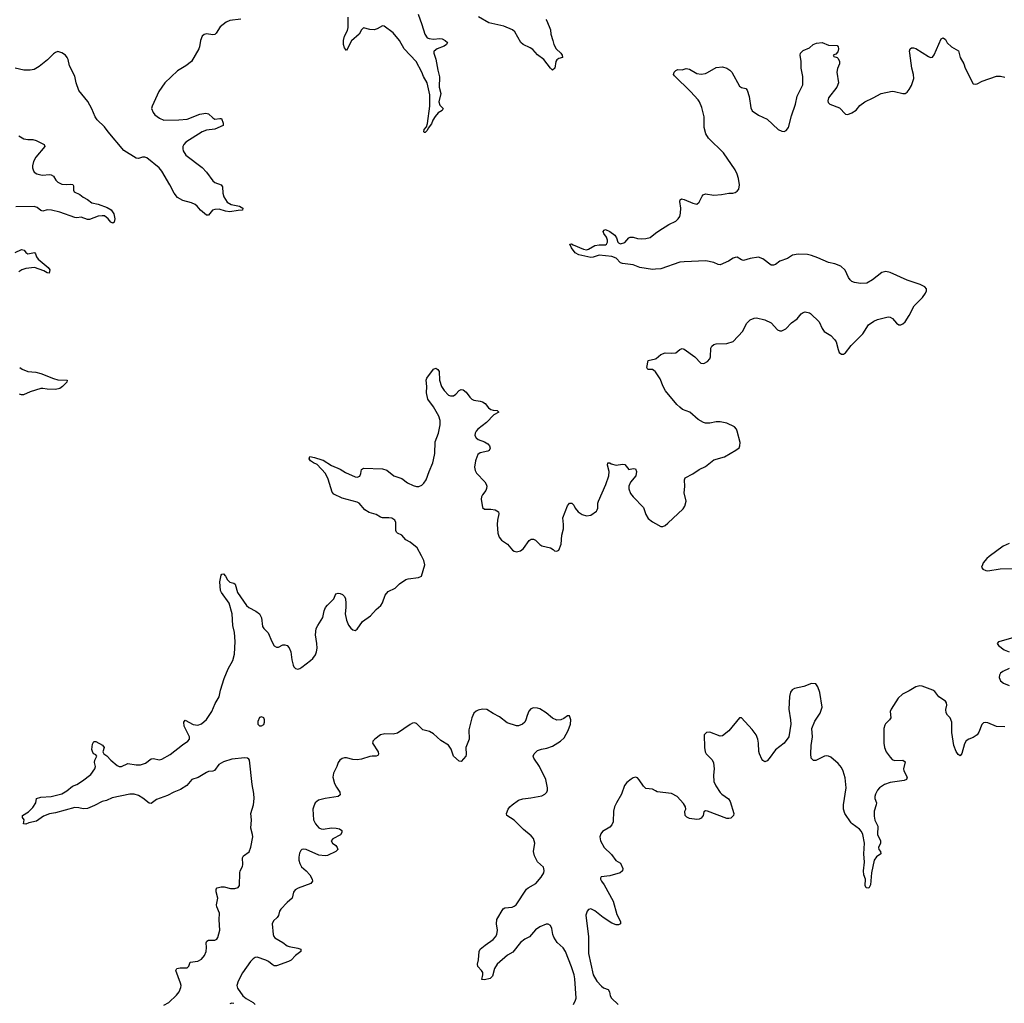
# Model space of a CAD drawing. Header units: inches. Extents: x 1843750 to 1959452, y 907112 to 1016326.
# Tile 38 of 137: x 1864012 to 1873285, y 964881 to 974145. Entities that reach past the tile are written whole.
import ezdxf

# ---------------------------------------------------------------- set-up
doc = ezdxf.new("R2010")
doc.units = ezdxf.units.IN
doc.header["$MEASUREMENT"] = 0
for name, color, linetype in [('B8966', 7, 'Continuous'), ('B8967', 7, 'Continuous'), ('B8976', 7, 'Continuous'), ('B8977', 7, 'Continuous')]:
    doc.layers.add(name, color=color, linetype=linetype)

msp = doc.modelspace()

# ---------------------------------------------------------------- linework, layer by layer
at = {"layer": 'B8966', "color": 6, "elevation": 600}
for points in [[(1865370, 964862.6), (1865415.5, 964890), (1865490, 964958), (1865512.8, 964990), (1865528.9, 965030), (1865531.4, 965050), (1865527.8, 965070), (1865482, 965190), (1865491.6, 965208.4), (1865524.2, 965215.8), (1865590, 965215.8), (1865605.6, 965230), (1865617.2, 965270), (1865690, 965276.9), (1865724.1, 965295.9), (1865752.6, 965330), (1865769.7, 965370), (1865772.7, 965407.3), (1865767.1, 965450), (1865774.5, 965465.5), (1865790, 965474.6), (1865850, 965474.6), (1865870, 965484.9), (1865878.9, 965501.1), (1865895.9, 965570), (1865891.6, 965668.4), (1865894.7, 965730), (1865867.5, 965790), (1865865, 965810), (1865876.8, 965870), (1865864, 965930), (1865863.7, 965956.3), (1865872, 965970), (1865910, 965979.3), (1865937.7, 965977.7), (1865998, 965962), (1866037.7, 965962.3), (1866070, 965971), (1866080.9, 965990), (1866083.9, 966110), (1866088.5, 966130), (1866109.7, 966170), (1866112.6, 966187.4), (1866110, 966250.6), (1866118.5, 966270), (1866172.9, 966307.1), (1866190, 966350.7), (1866206.5, 966450), (1866205.7, 966470), (1866188, 966530), (1866193.7, 966610), (1866189, 966670), (1866212.8, 966750), (1866219.4, 966810), (1866216.8, 966856.8), (1866201.2, 966941.2), (1866175.6, 967170), (1866170, 967180.7), (1866156, 967190), (1866131.8, 967191.8), (1866010, 967181.9), (1865930, 967155.4), (1865886.7, 967130), (1865846.1, 967073.9), (1865830, 967066.1), (1865790, 967062.8), (1865770, 967055), (1865692.5, 967007.5), (1865632.5, 966987.5), (1865586.4, 966933.6), (1865525.8, 966894.2), (1865464.2, 966870), (1865403.3, 966836.7), (1865300.3, 966799.7), (1865250, 966762.4), (1865230, 966764.6), (1865173, 966813), (1865130, 966838.8), (1865090, 966850.8), (1865050, 966851.8), (1864883.4, 966816.6), (1864830, 966791.8), (1864790, 966782.9), (1864717.2, 966742.8), (1864650, 966716), (1864610, 966713.8), (1864570, 966722.8), (1864530, 966724.3), (1864350, 966675.9), (1864294.2, 966665.8), (1864237.3, 966642.7), (1864170, 966596.1), (1864098.6, 966581.5), (1864070, 966567.8), (1864049.5, 966570), (1864054, 966610), (1864039, 966630), (1864039, 966650), (1864094.5, 966685.5), (1864135.7, 966724.3), (1864165.7, 966770), (1864170, 966810.7), (1864210, 966823.1), (1864310, 966828.9), (1864410, 966855.2), (1864457.1, 966882.9), (1864510, 966927.4), (1864550, 966942.4), (1864604.1, 966975.9), (1864683.7, 967036.3), (1864720.4, 967090), (1864724.8, 967110), (1864717.5, 967150), (1864718.6, 967170), (1864737.4, 967210), (1864730, 967220.7), (1864710, 967230.8), (1864701.7, 967241.7), (1864692.1, 967270), (1864698.4, 967321.6), (1864710, 967347.7), (1864730, 967348), (1864793.4, 967313.4), (1864806.8, 967290), (1864794.3, 967250), (1864803.1, 967230), (1864832.9, 967212.9), (1864870, 967170.3), (1864930, 967122), (1864950, 967112.4), (1864970, 967112.4), (1865030, 967139.6), (1865110, 967126.4), (1865150, 967128.4), (1865196, 967144), (1865250, 967182.3), (1865270, 967185.8), (1865330, 967174.7), (1865350, 967179.7), (1865430, 967222.9), (1865544.7, 967315.3), (1865596.4, 967350), (1865609.8, 967370), (1865609.8, 967390), (1865561.6, 967490), (1865558, 967530), (1865570, 967548.5), (1865646.8, 967506.8), (1865690, 967500.1), (1865725.7, 967514.3), (1865770, 967553.4), (1865823.1, 967630), (1865854.1, 967705.9), (1865890, 967766.4), (1865902.6, 967830), (1865938.3, 967941.7), (1865974.6, 968030), (1866020.6, 968110), (1866034.3, 968170), (1866041.7, 968290), (1866033.7, 968373.7), (1866020.5, 968440.5), (1866013.8, 968550), (1865985, 968650), (1865913.9, 968750), (1865904.7, 968770), (1865897.5, 968850), (1865908, 968912), (1865916.9, 968923.1), (1865930, 968926.5), (1865950, 968904.2), (1865968.1, 968868.1), (1865990, 968848.3), (1866030, 968838.3), (1866042.4, 968830), (1866063, 968750), (1866148.8, 968628.8), (1866170.3, 968610), (1866234.8, 968574.8), (1866269.4, 968549.4), (1866288.2, 968510), (1866299, 968430), (1866310.3, 968410), (1866350.9, 968370.9), (1866386, 968290), (1866410, 968248.2), (1866430, 968236.4), (1866450, 968236.4), (1866490, 968256.4), (1866510, 968257.6), (1866530, 968250.4), (1866548.5, 968230), (1866566.3, 968190), (1866574.8, 968114.8), (1866586.7, 968066.7), (1866594.9, 968050), (1866610, 968034.9), (1866630, 968028.8), (1866650, 968033.4), (1866670, 968046), (1866751.3, 968110), (1866774, 968130), (1866796.9, 968163.1), (1866807.4, 968190), (1866813.2, 968226.8), (1866811.5, 968270), (1866798.6, 968350), (1866805.6, 968410), (1866819.3, 968440.7), (1866866.8, 968513.2), (1866881, 968579), (1866892.5, 968607.5), (1866910, 968631.8), (1866970, 968689), (1866990, 968736.5), (1867010, 968743.8), (1867030, 968739.3), (1867050.7, 968730.7), (1867071.2, 968711.2), (1867079.2, 968690), (1867084.3, 968650), (1867084.2, 968610), (1867076.4, 968550), (1867088.9, 968490), (1867110, 968442.6), (1867130, 968414.9), (1867150, 968397.6), (1867170, 968392.4), (1867190, 968404.4), (1867241.6, 968478.4), (1867315.5, 968530), (1867369.9, 968590.1), (1867412.9, 968627.1), (1867430, 968651.7), (1867454.5, 968725.5), (1867481.3, 968758.7), (1867547.9, 968792.1), (1867590, 968831.6), (1867650, 968871.4), (1867670, 968879.7), (1867768.2, 968891.8), (1867794.7, 968905.3), (1867826.8, 969010), (1867818.4, 969050), (1867797, 969097), (1867755.1, 969170), (1867690, 969224), (1867647.5, 969247.5), (1867611.2, 969290), (1867570, 969308.9), (1867559.7, 969319.7), (1867553, 969333), (1867554, 969410), (1867544.3, 969430), (1867516, 969450), (1867490, 969454.5), (1867430, 969453.8), (1867410, 969460.4), (1867370, 969485.1), (1867303.5, 969503.5), (1867261.3, 969530), (1867208.7, 969590), (1867190, 969601.6), (1867050, 969637.8), (1866970, 969674.8), (1866953.8, 969693.8), (1866916.8, 969816.8), (1866893, 969870), (1866814.5, 969954.5), (1866779.7, 969970), (1866751.1, 969990), (1866744.2, 970000)], [(1866858.3, 970000), (1866870, 969996.1), (1866950, 969947.3), (1867030, 969911.3), (1867079.5, 969879.5), (1867170, 969839.6), (1867190, 969837.4), (1867213.9, 969846.1), (1867225.4, 969870), (1867232.4, 969907.6), (1867250, 969922.6), (1867430, 969913.6), (1867470, 969902.3), (1867535.5, 969850), (1867610, 969823.2), (1867664, 969784), (1867716.5, 969756.5), (1867750, 969747.6), (1867770, 969747.6), (1867798.5, 969761.5), (1867819.5, 969780.5), (1867838.9, 969810), (1867866.9, 969890), (1867902.1, 969970), (1867908.6, 970000)], [(1868307.6, 970000), (1868303.5, 969990), (1868295, 969930), (1868300.5, 969900.5), (1868312.9, 969872.9), (1868391.8, 969791.8), (1868405.5, 969770), (1868410.2, 969750.2), (1868409.2, 969730), (1868400.7, 969710), (1868369.5, 969670.5), (1868360.7, 969650), (1868358.5, 969630), (1868369.4, 969549.4), (1868390, 969534.9), (1868450, 969536), (1868489.3, 969529.3), (1868520.4, 969510), (1868524.9, 969490), (1868513, 969430), (1868510.2, 969390), (1868516.3, 969310), (1868527.5, 969270), (1868550, 969243.2), (1868605.9, 969205.9), (1868653, 969150), (1868670, 969138.7), (1868690, 969133.7), (1868730, 969143.7), (1868757, 969163), (1868810, 969239.6), (1868830, 969251.3), (1868850, 969251.3), (1868870, 969241.5), (1868910, 969202.7), (1868930, 969190.2), (1869010.2, 969170.2), (1869035.8, 969155.8), (1869050, 969142), (1869070, 969138), (1869089.2, 969150), (1869110, 969204.7), (1869118.5, 969290), (1869132.3, 969350), (1869134.8, 969390), (1869126.4, 969453.6), (1869170, 969567.7), (1869189.8, 969590.2), (1869212.7, 969592.7), (1869230, 969574), (1869243.6, 969543.6), (1869270, 969510.2), (1869310, 969484.7), (1869350, 969471.8), (1869390, 969478.4), (1869442.7, 969517.3), (1869451.4, 969528.6), (1869455.3, 969544.7), (1869457, 969590), (1869462.4, 969610), (1869533.1, 969766.9), (1869559.3, 969850), (1869564.1, 969890), (1869546.2, 969950), (1869550, 969970.4), (1869570, 969971.3), (1869583, 969963), (1869630, 969950.2), (1869690, 969958.5), (1869710, 969955.3), (1869750, 969908.8), (1869790, 969917), (1869810, 969914.4), (1869819.6, 969890), (1869813, 969850), (1869764.5, 969790), (1869749.4, 969750.6), (1869750, 969727.3), (1869764, 969684), (1869788.1, 969650), (1869887.6, 969550), (1869910, 969484), (1869930, 969448.2), (1869970, 969414.4), (1870000, 969398.7)], [(1869226.8, 964870), (1869247.2, 964910), (1869252.4, 964930), (1869239.8, 965110), (1869233, 965150), (1869210, 965224.4), (1869152.6, 965370), (1869130, 965403.1), (1869073.8, 965453.8), (1869042.5, 965502.5), (1869032.2, 965530), (1869024.6, 965584.6), (1869010, 965613.3), (1868990, 965625.5), (1868970, 965627.6), (1868910, 965602.4), (1868870, 965573.8), (1868811.8, 965508.2), (1868770, 965483.9), (1868730, 965453.1), (1868656.1, 965363.9), (1868605.8, 965334.2), (1868509.6, 965250.4), (1868484.6, 965210), (1868463.8, 965136.2), (1868444.1, 965115.9), (1868390, 965100.7), (1868365.3, 965105.3), (1868374, 965150), (1868372.3, 965170), (1868361.4, 965190), (1868328, 965228), (1868323.1, 965250), (1868332.4, 965290), (1868338.3, 965370), (1868349.7, 965390), (1868394.8, 965430), (1868470, 965480.6), (1868493.7, 965506.3), (1868507.1, 965530), (1868513.3, 965570), (1868502.3, 965630), (1868504.5, 965670), (1868564, 965770), (1868581.3, 965778.7), (1868650, 965785.8), (1868670, 965794.7), (1868688.4, 965810), (1868783.4, 965956.6), (1868799.6, 965970), (1868872.1, 966007.9), (1868924.6, 966070), (1868947.5, 966110), (1868951.5, 966131.5), (1868943.9, 966163.9), (1868890, 966212), (1868859.2, 966270), (1868851.2, 966310), (1868862, 966390), (1868850, 966433.1), (1868830, 966457.8), (1868757.1, 966517.1), (1868670, 966605.6), (1868600.5, 966650), (1868595.1, 966670), (1868612.5, 966710), (1868628.6, 966731.4), (1868650, 966751.7), (1868710, 966792.7), (1868750, 966807.6), (1868825.1, 966814.9), (1868930, 966836.1), (1868957.6, 966850), (1868977.4, 966870), (1868984, 966890), (1868983.5, 966910), (1868967.2, 966990), (1868908.8, 967110), (1868855.1, 967190), (1868848.8, 967210), (1868855.8, 967230), (1868890, 967261.1), (1868925.1, 967274.9), (1868976.3, 967283.7), (1869030, 967302), (1869105.6, 967350), (1869139.4, 967380.6), (1869178, 967450), (1869199.7, 967510), (1869203, 967550), (1869190, 967589), (1869170, 967589.4), (1869135.4, 967564.6), (1869108.1, 967551.9), (1869070, 967548.4), (1869030, 967567.6), (1868970, 967616.5), (1868910, 967653.3), (1868890, 967659.8), (1868850, 967662.6), (1868826.9, 967653.1), (1868807.1, 967632.9), (1868790, 967593.2), (1868779.7, 967550), (1868768.3, 967530), (1868747.7, 967510), (1868710, 967493.3), (1868690, 967495.6), (1868603.2, 967523.2), (1868530, 967579.4), (1868471.6, 967610), (1868410, 967649.7), (1868370, 967652.3), (1868330, 967643.1), (1868310, 967632.8), (1868290, 967613.3), (1868268.9, 967570), (1868242.5, 967457.5), (1868246.1, 967370), (1868214.8, 967290), (1868216.5, 967223.5), (1868213, 967210), (1868170, 967158.3), (1868150, 967162.2), (1868098.7, 967210), (1868075.4, 967275.4), (1868050, 967311.6), (1867976.9, 967356.9), (1867910, 967419.9), (1867870, 967442), (1867810, 967455.8), (1867750, 967515.1), (1867730, 967523.6), (1867710, 967519.6), (1867690, 967508), (1867570, 967425.3), (1867530, 967415.3), (1867450, 967418.4), (1867410.2, 967409.8), (1867357.6, 967370), (1867338.4, 967350), (1867337.3, 967342.7), (1867335.8, 967330), (1867387.6, 967250), (1867392, 967228), (1867385.1, 967214.9), (1867370, 967207.8), (1867330, 967209.7), (1867310, 967206), (1867230, 967181.4), (1867190, 967175.4), (1867150, 967178), (1867090, 967194.3), (1867070, 967194.5), (1867050, 967187.8), (1867025.5, 967170), (1867011.3, 967150), (1866999.3, 967110), (1866968.6, 967050), (1866962, 967010), (1866978.3, 966950), (1866995.3, 966915.3), (1867028, 966870), (1867030, 966845.1), (1867010.7, 966829.2), (1866889.5, 966810.5), (1866825.4, 966794.6), (1866795.6, 966770), (1866781.2, 966738.8), (1866774.2, 966710), (1866780.6, 966610), (1866799.3, 966570), (1866830, 966534.2), (1866850, 966524), (1866870, 966520.8), (1866950, 966532.2), (1866991.6, 966531.6), (1867025.1, 966525.1), (1867046.7, 966510), (1867047.4, 966490), (1867032.9, 966467.1), (1866960.4, 966430), (1866946.3, 966410), (1866957.6, 966390), (1866990, 966367.2), (1867003.2, 966350), (1867008.9, 966330), (1866988.2, 966310), (1866910, 966271.9), (1866890, 966268.8), (1866830, 966277.4), (1866710, 966330.4), (1866686.3, 966333.7), (1866669.5, 966330.5), (1866658.8, 966321.2), (1866646.3, 966293.7), (1866641.4, 966258.6), (1866641.5, 966230), (1866650, 966198.4), (1866666.6, 966166.6), (1866711.2, 966130), (1866744.7, 966090), (1866765.7, 966050), (1866768.2, 966030), (1866753.4, 966010), (1866634.4, 965965.6), (1866606.9, 965950), (1866591.5, 965928.5), (1866577.8, 965870), (1866530, 965830.7), (1866470.8, 965769.2), (1866458.2, 965750), (1866450, 965708.9), (1866438.4, 965690), (1866402, 965658), (1866391.2, 965630), (1866400.1, 965530), (1866404.6, 965510), (1866416.2, 965496.2), (1866490, 965452.4), (1866530, 965422.7), (1866550, 965415), (1866630, 965401.3), (1866659.1, 965390), (1866660.5, 965370), (1866609.4, 965330.6), (1866570, 965288.5), (1866544.7, 965275.3), (1866430, 965233.8), (1866410, 965235), (1866390, 965245.7), (1866355.5, 965275.5), (1866330, 965288.7), (1866250, 965314.4), (1866230, 965311.9), (1866210, 965299.8), (1866185.6, 965274.4), (1866110, 965167.7), (1866068.2, 965090), (1866057.3, 965050), (1866064.5, 965024.5), (1866114.4, 964950), (1866145.1, 964925.1), (1866210.9, 964890), (1866230.9, 964870)], [(1870000, 966881.2), (1869970, 966896.5), (1869910, 966904.4), (1869885.4, 966925.4), (1869847.3, 966987.3), (1869830, 967005.4), (1869810, 967010.9), (1869790, 967005.3), (1869770, 966992.9), (1869730, 966961.7), (1869706.7, 966933.3), (1869680.6, 966850), (1869631.3, 966770), (1869612.5, 966730), (1869602.8, 966690), (1869600.5, 966590), (1869590, 966561.1), (1869570, 966539.8), (1869500.4, 966499.6), (1869483.4, 966476.6), (1869476.5, 966450), (1869482.9, 966410), (1869515.8, 966350), (1869583.9, 966284), (1869626.5, 966226.5), (1869670, 966199.5), (1869691.3, 966150), (1869687.9, 966130), (1869667, 966110), (1869570, 966080.5), (1869488.2, 966071.8), (1869481.4, 966058.6), (1869481.1, 966050), (1869491.5, 966030), (1869515.6, 965995.6), (1869602.1, 965842.1), (1869636.1, 965716.1), (1869671.7, 965650), (1869670.4, 965630), (1869650, 965621.1), (1869630, 965620.2), (1869590, 965634.5), (1869507.8, 965687.8), (1869430, 965750.6), (1869390, 965769.8), (1869370, 965765.7), (1869355.3, 965750), (1869343.7, 965710), (1869367.8, 965507.8), (1869369.4, 965350), (1869414.1, 965150), (1869448.1, 965090), (1869490, 965043.8), (1869510, 965027.6), (1869554.3, 965010), (1869565.4, 964990), (1869574.3, 964950), (1869586.2, 964930), (1869647.6, 964870)], [(1866030, 964878.6), (1866010, 964881.2), (1865990, 964876.5)]]:
    msp.add_lwpolyline(points, dxfattribs=at)
msp.add_lwpolyline([(1866290, 967580.5), (1866270, 967573), (1866255.2, 967535.2), (1866255.5, 967510), (1866270, 967493.4), (1866273.2, 967493.2), (1866290, 967493), (1866310, 967508.2), (1866318.5, 967530), (1866318.5, 967550), (1866312.3, 967570)], close=True, dxfattribs=at)
at = {"layer": 'B8967', "color": 6, "elevation": 600}
for points in [[(1867764.1, 974195.9), (1867799.7, 974099.7), (1867826.6, 974010), (1867850, 973975.2), (1867867.4, 973967.4), (1867910, 973961.1), (1867970, 973968.7), (1867990, 973965.8), (1868018, 973950), (1868040.2, 973930), (1868030.2, 973910), (1868010, 973896.6), (1867945.2, 973870), (1867914, 973850), (1867913.5, 973846.5), (1867913.1, 973830), (1867932.5, 973772.5), (1867949.2, 973670.8), (1867967.1, 973607.1), (1867963.8, 973510), (1867977.2, 973450), (1867959.9, 973370), (1867970, 973339.8), (1867999.3, 973310), (1867990.2, 973290), (1867952.7, 973267.3), (1867925.5, 973234.5), (1867902.4, 973197.6), (1867890, 973163), (1867858.1, 973121.9), (1867850, 973102.5), (1867830, 973082.5), (1867824, 973084), (1867817.4, 973090), (1867822.5, 973110), (1867843.6, 973136.4), (1867853.2, 973166.8), (1867873.7, 973330), (1867875.8, 973435.8), (1867850.5, 973550), (1867814.6, 973610), (1867800.6, 973650), (1867746.4, 973750), (1867631.8, 973871.8), (1867587.5, 973950), (1867530, 974021.7), (1867444.2, 974084.2), (1867430, 974086.1), (1867379.7, 974060.3), (1867350, 974050.8), (1867310, 974052.1), (1867250, 974067.1), (1867231.9, 974048.1), (1867210.1, 974010), (1867135.4, 973944.6), (1867090, 973856.3), (1867070, 973879.5), (1867062.8, 973910), (1867061.7, 973950), (1867070.4, 973990), (1867097.9, 974042.1), (1867105.7, 974070), (1867105.2, 974170)], [(1868965.6, 974145.6), (1868975.5, 974135.5), (1869010.1, 974050), (1869014.6, 974010), (1869034.2, 973950), (1869041.2, 973910), (1869065.8, 973870), (1869107.7, 973830), (1869120.7, 973810), (1869122.4, 973790), (1869090, 973779.8), (1869070, 973767.1), (1869061.5, 973750), (1869052.5, 973690), (1869030, 973670.9), (1869010, 973689.7), (1868948.8, 973768.8), (1868890, 973814.4), (1868844.1, 973864.1), (1868820.7, 973880.7), (1868754, 973910), (1868732.8, 973930), (1868675.4, 974030), (1868654, 974050), (1868570, 974085), (1868430, 974114.3), (1868332.3, 974172.3)], [(1866094.8, 974150), (1865990, 974136.5), (1865957.2, 974122.8), (1865900.7, 974079.3), (1865863.1, 974016.9), (1865850, 974006), (1865830, 974002.2), (1865770, 974011.3), (1865750, 974004.8), (1865731.8, 973990), (1865713.4, 973950), (1865707, 973890), (1865698.7, 973870), (1865630.3, 973750), (1865577.6, 973710), (1865496.9, 973663.1), (1865379.1, 973550), (1865322, 973470), (1865258.3, 973330), (1865254.3, 973310), (1865267.9, 973270), (1865283.6, 973250), (1865330, 973217.5), (1865370, 973200.2), (1865510, 973200.5), (1865589.3, 973209.3), (1865710, 973255.7), (1865763.7, 973263.7), (1865790, 973258), (1865830, 973219.7), (1865850, 973209.2), (1865895.6, 973215.6), (1865913.2, 973213.2), (1865928.9, 973170), (1865928.4, 973150), (1865850, 973112.8), (1865770, 973106), (1865730, 973088.8), (1865576.3, 972990), (1865557.1, 972970), (1865547.1, 972950), (1865547.1, 972930), (1865551.8, 972910), (1865578, 972870), (1865730, 972753.2), (1865772.1, 972710), (1865830, 972626.9), (1865850, 972612.3), (1865910, 972589), (1865921.3, 972570), (1865925.7, 972510), (1865935.5, 972475.5), (1865966.4, 972426.4), (1866003.7, 972403.7), (1866081.1, 972390), (1866113.7, 972370), (1866111, 972350), (1866070, 972349.1), (1865990, 972335.6), (1865950, 972340.6), (1865890, 972359.8), (1865850, 972358.8), (1865827, 972350), (1865790, 972302.9), (1865770, 972302.6), (1865716.4, 972350), (1865682.5, 972390), (1865663.3, 972403.3), (1865630, 972418.7), (1865550, 972440.9), (1865498.3, 972470), (1865466.3, 972510), (1865427.6, 972590), (1865350, 972717.6), (1865325.4, 972750), (1865210, 972842.7), (1865190, 972850.9), (1865170, 972849.9), (1865130, 972838.2), (1865110, 972840.5), (1864994.4, 972914.4), (1864844.3, 973090), (1864810, 973136.4), (1864741.6, 973201.6), (1864722.8, 973230), (1864690, 973305.7), (1864654, 973374), (1864570, 973478), (1864545, 973550), (1864530, 973612), (1864480.8, 973710), (1864469.7, 973770), (1864459.7, 973790), (1864442.4, 973810), (1864410, 973832.8), (1864370, 973846), (1864350, 973836.2), (1864330, 973822.9), (1864273.1, 973766.9), (1864196.7, 973703.3), (1864150, 973675.4), (1864110, 973669.6), (1864050, 973669.7), (1863970, 973689.6)], [(1864005.5, 973050), (1864050, 973024), (1864090, 973017.1), (1864135.8, 973015.8), (1864168.1, 973008.1), (1864243.7, 972970), (1864248, 972950), (1864163.2, 972850), (1864143.2, 972810), (1864134, 972770), (1864134, 972750), (1864137.7, 972730), (1864148.8, 972710), (1864174, 972694), (1864210, 972683.6), (1864230, 972681.3), (1864290, 972687.2), (1864310, 972683.6), (1864330.1, 972670.1), (1864352.7, 972632.7), (1864370, 972616), (1864410, 972594.5), (1864450, 972591.9), (1864490, 972597), (1864513.2, 972593.2), (1864519.4, 972579.4), (1864519.2, 972539.2), (1864525.2, 972525.2), (1864579.9, 972499.9), (1864610, 972473.7), (1864652.3, 972452.3), (1864690, 972419), (1864750, 972406.4), (1864834.6, 972374.6), (1864873, 972353), (1864898, 972318), (1864907.1, 972270), (1864901.2, 972238.8), (1864890, 972228), (1864870, 972237.8), (1864846.5, 972270), (1864810, 972296.3), (1864790, 972299.1), (1864750, 972294.1), (1864670, 972262.1), (1864650, 972263.6), (1864590, 972286.2), (1864550, 972280.2), (1864530, 972283.4), (1864390, 972333), (1864311.5, 972351.5), (1864270, 972353.9), (1864230, 972342.8), (1864210, 972348.6), (1864176.8, 972376.8), (1864150, 972385.5), (1863976.3, 972383.7)], [(1870000, 971794.6), (1869970, 971791.7), (1869852, 971812), (1869790, 971836.7), (1869688, 971848), (1869670, 971856), (1869630, 971899.3), (1869590, 971914.3), (1869470, 971925.7), (1869412.5, 971907.5), (1869390, 971905.4), (1869278.7, 971930), (1869244.3, 971950), (1869210, 971997.3), (1869192.3, 972030), (1869210, 972034.1), (1869224, 972024), (1869323.1, 971983.1), (1869350, 971977.2), (1869370, 971982.5), (1869430, 972019.2), (1869470, 972025.4), (1869530, 972024.8), (1869538.7, 972030), (1869549, 972050), (1869548.4, 972070), (1869537.5, 972097.5), (1869513, 972130), (1869507.9, 972150), (1869517.7, 972162.3), (1869530, 972168.3), (1869570, 972150.8), (1869615.6, 972115.6), (1869633.7, 972090), (1869644.3, 972050), (1869650, 972042.4), (1869670, 972035.2), (1869710, 972046), (1869748, 972092), (1869762, 972098), (1869790, 972097.8), (1869830, 972085), (1869870, 972079.7), (1869910, 972083.8), (1869950, 972094.6), (1870000, 972133.9)], [(1863970, 971952.3), (1864030, 971979.8), (1864053.5, 971973.5), (1864071.2, 971951.2), (1864090, 971939.8), (1864152.2, 971952.2), (1864160.6, 971940.6), (1864169.5, 971910), (1864185, 971890), (1864281.1, 971810), (1864295, 971790), (1864290, 971756.9), (1864270, 971759.6), (1864239.2, 971779.2), (1864151.1, 971811.1), (1864070, 971802), (1864032.8, 971790), (1864004.7, 971770)], [(1870000, 970827.1), (1869998, 970830), (1869970, 970851.4), (1869927.3, 970850), (1869918.4, 970870), (1869930, 970936.5), (1870000, 970951)], [(1864012.1, 970870), (1864034.1, 970854.1), (1864090, 970831.4), (1864165, 970825), (1864210, 970814.2), (1864330, 970764.7), (1864370, 970753.8), (1864458.8, 970750), (1864456, 970730), (1864416.6, 970690), (1864390, 970669.9), (1864350, 970662.5), (1864270, 970663.9), (1864230, 970673), (1864210, 970671.5), (1864110, 970640.9), (1864047.9, 970612.1), (1864030, 970611), (1864010, 970616.6)], [(1867908.6, 970000), (1867921.3, 970058.7), (1867925.5, 970170), (1867956.1, 970250), (1867972.3, 970330), (1867971.1, 970370), (1867959.2, 970410), (1867910, 970499.1), (1867855.4, 970570), (1867842, 970630), (1867845.6, 970690), (1867841.6, 970750), (1867845.3, 970770), (1867910, 970854.7), (1867930, 970862.3), (1867950, 970851.7), (1867961.2, 970830), (1867966, 970750), (1867983.7, 970690), (1868010, 970651.3), (1868050, 970610.2), (1868070, 970601.5), (1868096.3, 970603.7), (1868120.7, 970619.3), (1868150, 970651.5), (1868170, 970661.5), (1868190, 970660.3), (1868217.5, 970637.5), (1868250, 970590.6), (1868270, 970570.6), (1868290, 970561.6), (1868350, 970552.2), (1868370, 970544.6), (1868394.9, 970530), (1868427.3, 970490), (1868450, 970474.9), (1868470, 970467), (1868510, 970463.8), (1868525.5, 970450), (1868478.1, 970421.9), (1868408.6, 970350), (1868328.2, 970290), (1868310.2, 970270), (1868300.6, 970250), (1868299.7, 970230), (1868310, 970206.9), (1868330.7, 970190.8), (1868389.5, 970169.5), (1868421.6, 970150), (1868438, 970130), (1868443, 970110), (1868433.7, 970086.3), (1868420.3, 970079.7), (1868350, 970064), (1868328.1, 970050), (1868307.6, 970000)], [(1866744.2, 970000), (1866737.2, 970010), (1866746, 970030), (1866790, 970023), (1866858.3, 970000)]]:
    msp.add_lwpolyline(points, dxfattribs=at)
at = {"layer": 'B8976', "color": 6, "elevation": 600}
for points in [[(1870000, 969398.7), (1870050, 969372.7), (1870070, 969372.7), (1870090, 969381.6), (1870116.3, 969403.7), (1870260.4, 969539.6), (1870277.2, 969562.7), (1870288.3, 969610), (1870268.5, 969690), (1870275.1, 969750), (1870271.4, 969810), (1870280.4, 969830), (1870350, 969866.2), (1870412.5, 969907.5), (1870470, 969936), (1870549, 970000)], [(1873329.1, 969210.9), (1873272.7, 969187.3), (1873141, 969090), (1873121, 969070), (1873086, 969030), (1873078, 969010), (1873071.3, 968990), (1873082, 968970), (1873110, 968956), (1873130, 968954.8), (1873246.2, 968973.8), (1873370, 968976.1)], [(1873410, 968336.8), (1873241, 968290), (1873230, 968284.5), (1873218.4, 968270), (1873228.8, 968250), (1873282.6, 968210), (1873330, 968192.4)], [(1873330, 968035), (1873270, 968007.3), (1873250.3, 967990), (1873239.6, 967970), (1873236.5, 967950), (1873250, 967918.7), (1873276.9, 967896.9), (1873330, 967875)], [(1873290, 967486.4), (1873210, 967487.3), (1873130, 967522.8), (1873110, 967525.8), (1873090, 967522.7), (1873071.8, 967508.2), (1873044.5, 967435.5), (1873027.6, 967410), (1872990, 967385), (1872950, 967369.8), (1872926.8, 967353.2), (1872910, 967324.2), (1872885.4, 967234.6), (1872870, 967211.3), (1872850, 967224.8), (1872830, 967252.6), (1872808.8, 967308.8), (1872791.7, 967430), (1872789.9, 967529.9), (1872776, 967570), (1872750, 967593.7), (1872735.8, 967615.8), (1872733.2, 967646.8), (1872744.1, 967690), (1872740.3, 967710), (1872730, 967725.4), (1872669, 967769), (1872630, 967816.4), (1872610, 967829.8), (1872510, 967867.1), (1872490, 967869.7), (1872450, 967861), (1872390, 967822.5), (1872326.7, 967793.3), (1872284.8, 967755.2), (1872218, 967650), (1872210.2, 967630), (1872216.6, 967570), (1872204.3, 967550), (1872165.6, 967514.4), (1872158.4, 967501.6), (1872151.4, 967470), (1872149, 967330), (1872157.2, 967290), (1872171.8, 967250), (1872210, 967197.7), (1872230, 967178), (1872250, 967168.4), (1872330, 967172.1), (1872350, 967155.5), (1872336.4, 967090), (1872337, 967070), (1872370.1, 967009.9), (1872364.2, 966990), (1872342, 966978), (1872210, 966960.6), (1872157.5, 966942.5), (1872110.2, 966910), (1872091, 966890), (1872070.2, 966850), (1872064.6, 966830), (1872065.8, 966810), (1872080.6, 966770), (1872079, 966750), (1872058.8, 966690), (1872058, 966642), (1872065.6, 966605.6), (1872093.8, 966550), (1872091.1, 966470), (1872119.8, 966410), (1872117.1, 966390), (1872100.2, 966350), (1872103.8, 966330), (1872117.7, 966310), (1872120.3, 966290), (1872080.6, 966259.4), (1872060.1, 966230), (1872033.3, 966110), (1872024.5, 965995.5), (1872010, 965966), (1871985.2, 965970), (1871973.6, 965990), (1871976.2, 966050), (1871963, 966090), (1871958.8, 966130), (1871968, 966210), (1871963.2, 966290), (1871966.7, 966390), (1871951, 966471), (1871939.3, 966499.3), (1871921.2, 966521.2), (1871850.8, 966570), (1871841.7, 966581.7), (1871784.3, 966670), (1871769, 966710), (1871769.4, 966750), (1871794.5, 966910), (1871785.4, 967005.4), (1871767.9, 967067.9), (1871750, 967102), (1871720.9, 967140.9), (1871650, 967199.5), (1871630, 967209.6), (1871610, 967212), (1871590, 967207.6), (1871510, 967166.3), (1871487.2, 967167.2), (1871467.1, 967190), (1871461.4, 967230), (1871465.2, 967310), (1871477.8, 967390), (1871470.7, 967470), (1871500.2, 967539.8), (1871550, 967613.4), (1871568.3, 967670), (1871547.9, 967807.9), (1871530, 967862), (1871509.4, 967889.4), (1871470, 967894), (1871395.3, 967864.7), (1871310, 967845.7), (1871287.8, 967832.2), (1871271.7, 967810), (1871260.7, 967770), (1871254.2, 967650), (1871272, 967552), (1871274.4, 967510), (1871255.8, 967390), (1871210.3, 967330), (1871130, 967267.7), (1871070, 967185.6), (1871050, 967165.6), (1871030, 967156.4), (1871010, 967167.6), (1871000.6, 967180.6), (1870979.3, 967230), (1870973.5, 967253.5), (1870969.9, 967330), (1870962.2, 967370), (1870947.6, 967410), (1870910, 967458.5), (1870810, 967569.3), (1870790, 967569.2), (1870690, 967447.6), (1870630, 967399.6), (1870610, 967396.9), (1870510, 967433.3), (1870481, 967430), (1870459.1, 967410), (1870460.9, 967290), (1870467.6, 967250), (1870478, 967230), (1870532.8, 967172.8), (1870545.3, 967145.3), (1870552.6, 967090), (1870545.2, 967030), (1870548.4, 966970), (1870566.7, 966930), (1870610, 966866), (1870624, 966850), (1870686.1, 966806.1), (1870702.8, 966782.8), (1870738.1, 966670), (1870735.5, 966650), (1870710, 966626), (1870690, 966620.6), (1870670, 966622.2), (1870490, 966691.5), (1870470, 966695), (1870456.1, 966683.9), (1870450.1, 966650), (1870430, 966624.1), (1870410, 966615.3), (1870390, 966613.2), (1870321.5, 966621.5), (1870295.2, 966635.2), (1870279.9, 966650), (1870277.1, 966690), (1870286.3, 966710), (1870282, 966730), (1870262.8, 966762.8), (1870203, 966830), (1870150, 966856.1), (1870014.1, 966874.1), (1870000, 966881.2)]]:
    msp.add_lwpolyline(points, dxfattribs=at)
at = {"layer": 'B8977', "color": 6, "elevation": 600}
for points in [[(1870000, 972133.9), (1870030, 972157.6), (1870124.3, 972215.7), (1870190, 972247.4), (1870213.6, 972270), (1870227.6, 972292.4), (1870236.1, 972323.9), (1870237.5, 972370), (1870228, 972432), (1870231.2, 972448.8), (1870243.7, 972456.3), (1870269.6, 972450.4), (1870350, 972416.5), (1870390, 972408.8), (1870410, 972427.7), (1870437.8, 972482.2), (1870450, 972495.3), (1870470, 972504.6), (1870550, 972493.4), (1870622.3, 972497.7), (1870690, 972510.4), (1870727.9, 972512.1), (1870750, 972518), (1870769.2, 972530), (1870785.1, 972550), (1870791, 972589), (1870781.8, 972650), (1870769.9, 972690), (1870749.3, 972730), (1870638.7, 972890), (1870499.4, 973030), (1870473.9, 973070), (1870457.7, 973130), (1870457.5, 973230), (1870437.2, 973317.2), (1870415.4, 973370), (1870402.6, 973390), (1870329.9, 973469.9), (1870177.7, 973617.7), (1870169.8, 973630), (1870175.8, 973650), (1870190, 973666.7), (1870210, 973674.8), (1870250, 973674.3), (1870290, 973686.7), (1870319.5, 973679.5), (1870390, 973637.7), (1870430, 973632.9), (1870470, 973639.7), (1870490, 973648.2), (1870570, 973695.8), (1870630, 973699.6), (1870670, 973689), (1870699.5, 973670), (1870718.5, 973650), (1870790, 973519.5), (1870810, 973507.2), (1870850, 973497.6), (1870861.8, 973481.8), (1870881.7, 973421.7), (1870896.4, 973316.4), (1870910, 973287.6), (1870970, 973244.9), (1871050, 973207.4), (1871153.4, 973110), (1871190, 973093.7), (1871210, 973092.2), (1871230, 973101.3), (1871251.7, 973130), (1871280.9, 973239.1), (1871317.9, 973350), (1871335.1, 973424.9), (1871387.2, 973532.8), (1871386.3, 973610), (1871372.9, 973687.1), (1871371.5, 973750), (1871361.5, 973810), (1871365, 973830), (1871390, 973855.8), (1871450, 973880.3), (1871484.7, 973910), (1871514.9, 973925.1), (1871570, 973928.8), (1871630, 973905.1), (1871710, 973902.3), (1871721.4, 973890), (1871724.6, 973870), (1871717.7, 973842.3), (1871699.1, 973820.9), (1871674, 973810), (1871678, 973798), (1871710, 973788.5), (1871719.5, 973779.5), (1871732.4, 973750), (1871731.1, 973730), (1871713.7, 973686.3), (1871708.3, 973651.7), (1871721.9, 973550), (1871707.2, 973510), (1871627.8, 973410), (1871622.3, 973382.3), (1871626.4, 973366.4), (1871642.6, 973350), (1871733.6, 973313.6), (1871790, 973256.3), (1871810, 973250.6), (1871850, 973268), (1871890, 973294.4), (1871923.4, 973336.6), (1871970, 973372), (1872050, 973408), (1872126, 973450), (1872230, 973470.3), (1872250.2, 973470.2), (1872330, 973450.3), (1872350, 973450.3), (1872370, 973461.3), (1872390, 973486.4), (1872410, 973523.8), (1872431.4, 973590), (1872429.1, 973630), (1872413.8, 973690), (1872393.8, 973830), (1872391.8, 973850), (1872398.3, 973870), (1872410, 973879.1), (1872430, 973881.3), (1872450, 973874.7), (1872570, 973796.9), (1872590, 973787.6), (1872608.3, 973791.7), (1872625.3, 973814.7), (1872690, 973965.3), (1872710, 973973.1), (1872730, 973957.6), (1872747.4, 973927.4), (1872786, 973890), (1872853.1, 973853.1), (1872869, 973790), (1872904.9, 973730), (1872914.9, 973690), (1872990, 973542), (1873010, 973537.6), (1873030, 973542.3), (1873075.5, 973564.5), (1873210, 973612.9), (1873250, 973613.7), (1873290, 973603)], [(1870000, 970951), (1870007.4, 970952.6), (1870050, 970991.5), (1870090, 971006.9), (1870150, 971003.8), (1870190, 971008.3), (1870230, 971040.3), (1870250, 971049), (1870270, 971043.2), (1870368.7, 970968.7), (1870428.2, 970910), (1870453.9, 970906.1), (1870490, 970925.7), (1870510, 970950.6), (1870516.8, 970970), (1870521.8, 971050), (1870530, 971071.5), (1870550, 971086.2), (1870570, 971091.8), (1870670, 971094.3), (1870730, 971114.3), (1870821, 971210), (1870856.7, 971283.3), (1870890, 971318.4), (1870930, 971334), (1870950, 971336.5), (1871030, 971318), (1871089.3, 971289.3), (1871150, 971224.4), (1871170, 971213.7), (1871190, 971213.7), (1871225.8, 971234.2), (1871279.7, 971290), (1871333, 971327), (1871370, 971374.4), (1871390, 971388.2), (1871410, 971392.7), (1871450, 971385.5), (1871459.2, 971379.2), (1871539.7, 971299.7), (1871570, 971235.5), (1871589.4, 971209.4), (1871650, 971170.3), (1871688.7, 971130), (1871701.3, 971110), (1871718.6, 971038.5), (1871730, 971010.8), (1871750, 970996.3), (1871770, 970993.4), (1871790, 971006.4), (1871843.2, 971076.8), (1871952.2, 971187.8), (1872007.1, 971270), (1872054.8, 971305.2), (1872090, 971320.2), (1872190, 971346), (1872210, 971343.1), (1872230.3, 971330.3), (1872270, 971285.5), (1872290, 971270.6), (1872310, 971270.6), (1872330, 971281.6), (1872350, 971300.5), (1872390, 971358), (1872434.7, 971450), (1872513.6, 971530), (1872542.9, 971570), (1872552.3, 971590), (1872552.7, 971610), (1872537.2, 971630), (1872493.2, 971650), (1872370, 971691.1), (1872210, 971762.6), (1872170, 971772.8), (1872130, 971763.6), (1872044.5, 971695.5), (1871990, 971664.4), (1871930, 971659.8), (1871872.7, 971670), (1871850, 971680.4), (1871834.3, 971694.3), (1871818.2, 971718.1), (1871785.9, 971785.9), (1871744.1, 971824.1), (1871690, 971846.4), (1871630, 971857.6), (1871530, 971902.9), (1871470, 971924.6), (1871430, 971932.7), (1871344.5, 971935.5), (1871290, 971926), (1871244.2, 971895.8), (1871170, 971870.8), (1871130, 971840.4), (1871110, 971831.9), (1871090, 971833.8), (1871010, 971892.1), (1870970, 971909.8), (1870890, 971895.7), (1870830, 971878.3), (1870810, 971884.6), (1870770, 971907.9), (1870750, 971906), (1870730, 971897.8), (1870688.2, 971871.8), (1870610, 971836.2), (1870590, 971838.6), (1870550, 971858.4), (1870472.6, 971872.6), (1870270, 971865.7), (1870230, 971860.2), (1870050, 971799.6), (1870000, 971794.6)], [(1870549, 970000), (1870550, 970000.8), (1870650, 970027.6), (1870757.2, 970090), (1870787.3, 970112.7), (1870795.1, 970130), (1870796.2, 970163.8), (1870769.7, 970270), (1870761.7, 970290), (1870743.6, 970310), (1870670, 970345.6), (1870610, 970358.4), (1870570, 970358.4), (1870510, 970345), (1870470, 970345.7), (1870450.6, 970350.6), (1870400.6, 970380.6), (1870321.6, 970450), (1870255, 970475), (1870230, 970494.2), (1870201.4, 970521.4), (1870094.9, 970650), (1870071.9, 970690), (1870043.8, 970763.8), (1870000, 970827.1)]]:
    msp.add_lwpolyline(points, dxfattribs=at)

doc.saveas('drawing.dxf')
